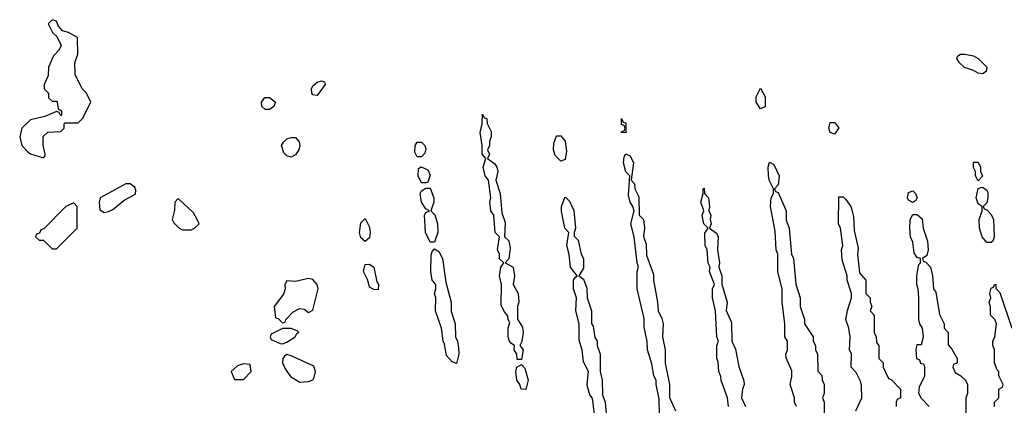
# Model space of a CAD drawing. Header units: inches. Extents: x 2380053 to 2584298, y 380219 to 546618.
# Tile 172 of 256: x 2463481 to 2468011, y 471695 to 473469. Entities that reach past the tile are written whole.
import ezdxf

# ---------------------------------------------------------------- set-up
doc = ezdxf.new("R2010")
doc.units = ezdxf.units.IN
doc.header["$MEASUREMENT"] = 0
doc.layers.add('C4467', color=7, linetype='Continuous')

msp = doc.modelspace()

# ---------------------------------------------------------------- linework, layer by layer
at = {"layer": 'C4467', "color": 2}
for points, elevation in [([(2463630, 473468.7), (2463611.3, 473450), (2463632, 473410), (2463651.6, 473391.6), (2463671.3, 473350), (2463662, 473330), (2463636.9, 473303.1), (2463614, 473250), (2463612.7, 473212.7), (2463594, 473170), (2463594, 473150), (2463614, 473130), (2463614, 473110), (2463630, 473094), (2463650, 473094), (2463654, 473090), (2463658, 473058), (2463674, 473050), (2463674, 473030), (2463670, 473026), (2463662, 473042), (2463650, 473046), (2463596.9, 473023.1), (2463530, 473008), (2463491.3, 472970), (2463481, 472930), (2463491.3, 472890), (2463519.8, 472859.8), (2463530, 472851.3), (2463590, 472834), (2463598, 472842), (2463598, 472850), (2463588.4, 472891.6), (2463588.9, 472931.1), (2463610, 472952), (2463670, 472954), (2463686, 472970), (2463686, 472990), (2463690, 472994), (2463750, 472994), (2463770, 473014), (2463808, 473090), (2463788, 473130), (2463768, 473150), (2463736.4, 473216.4), (2463735.3, 473270), (2463748, 473310), (2463747.3, 473387.3), (2463706, 473410), (2463678, 473418), (2463659, 473439), (2463650, 473462)], 58), ([(2467910, 473219.6), (2467890, 473222), (2467870, 473234.7), (2467828.2, 473248.2), (2467804.5, 473270), (2467792, 473290), (2467797.5, 473302.5), (2467809.7, 473310.3), (2467830, 473310.3), (2467870, 473301.7), (2467890.2, 473290.2), (2467930.3, 473250), (2467927.3, 473230)], 54), ([(2464850, 473120.7), (2464830, 473123.7), (2464824.5, 473130), (2464823.7, 473150), (2464830, 473164.7), (2464850, 473180.7), (2464870, 473186.8), (2464883.6, 473183.6), (2464886.8, 473170)], 54), ([(2466890, 473058), (2466869.6, 473089.6), (2466870, 473114), (2466890, 473154), (2466910, 473114), (2466910, 473068)], 54), ([(2464610, 473055.3), (2464595.3, 473070), (2464594, 473090), (2464609.4, 473110.6), (2464630, 473110.8), (2464658, 473090), (2464650, 473068.7), (2464630, 473055.3)], 54), ([(2465770, 471906), (2465768, 471930), (2465755.3, 471950), (2465758, 471970), (2465741.2, 471981.2), (2465733.2, 471993.2), (2465728.7, 472010), (2465728.7, 472050), (2465735.3, 472075.3), (2465728, 472090), (2465727.3, 472107.3), (2465710, 472126), (2465696.4, 472156.4), (2465698, 472250), (2465689, 472291), (2465694, 472330), (2465708, 472350), (2465689, 472369), (2465688.7, 472390), (2465679, 472410), (2465688, 472470), (2465668.7, 472490), (2465662, 472570), (2465648.7, 472590), (2465644, 472630), (2465648.7, 472650), (2465638, 472730), (2465622, 472750), (2465614, 472790), (2465626, 472830), (2465608, 472850), (2465608.7, 472890), (2465599.3, 472950), (2465609, 472990), (2465610, 473034), (2465618, 473018), (2465630, 473014), (2465631.3, 472991.3), (2465650, 472954), (2465650.7, 472929.3), (2465642, 472910), (2465642, 472890), (2465634, 472870), (2465642, 472850), (2465634, 472830), (2465666.4, 472806.4), (2465676, 472790), (2465681, 472770), (2465671.3, 472730), (2465691.3, 472670), (2465699.6, 472579.6), (2465715.3, 472535.3), (2465712, 472470), (2465730.8, 472450.8), (2465738, 472418), (2465731.3, 472368.7), (2465714, 472350), (2465750.7, 472330.7), (2465757.3, 472290), (2465752, 472250), (2465774.8, 472210), (2465777.3, 472170), (2465771, 472150), (2465771.6, 472091.6), (2465794, 472054), (2465797.3, 472030), (2465791, 471989), (2465782, 471970), (2465798, 471950), (2465790, 471906)], 54), ([(2466270, 472948), (2466249.4, 472949.4), (2466250, 472954), (2466262, 472958), (2466266, 472970), (2466262, 472982), (2466250, 472986), (2466250, 473014), (2466258, 472998), (2466270, 472994)], 54), ([(2467230, 472942), (2467209.2, 472950), (2467203.7, 472970), (2467210, 472996), (2467230, 472996), (2467250, 472972)], 54), ([(2465970, 472818), (2465944.5, 472844.5), (2465937, 472870), (2465938.6, 472901.4), (2465950, 472934), (2465970, 472934), (2465990.5, 472910.5), (2465996.3, 472863.7), (2465990, 472826)], 54), ([(2464730, 472837), (2464710, 472842.7), (2464695.9, 472855.9), (2464686, 472890), (2464694, 472906), (2464710, 472920.7), (2464730, 472927.3), (2464750, 472926.8), (2464766.2, 472906.2), (2464770.4, 472890), (2464766, 472870), (2464750, 472847)], 54), ([(2465310, 472838), (2465299, 472859), (2465301.2, 472890), (2465310, 472904.7), (2465330, 472904.7), (2465344.7, 472890), (2465350, 472874), (2465345.4, 472854.6), (2465330, 472838)], 54), ([(2467890, 472728), (2467878, 472750), (2467878, 472770), (2467869.5, 472789.5), (2467870, 472814), (2467890, 472814), (2467902, 472790), (2467902, 472770), (2467910.9, 472749.1)], 54), ([(2465330, 472718), (2465314, 472750), (2465316.4, 472783.6), (2465328.4, 472791.6), (2465358, 472778), (2465370, 472754), (2465358, 472722), (2465350, 472718)], 54), ([(2463990, 472714), (2463970, 472714), (2463852, 472650), (2463846, 472630), (2463850, 472594), (2463870, 472582), (2463890, 472586.8), (2463910, 472596), (2463962, 472638), (2464013.8, 472666.2), (2464016, 472684), (2464010, 472699)], 58), ([(2465370, 472446), (2465348.7, 472490), (2465344, 472570), (2465350, 472582), (2465366, 472590), (2465350, 472598), (2465329.3, 472629.3), (2465324, 472670), (2465330, 472682), (2465350, 472694), (2465370, 472694), (2465386.8, 472650), (2465386, 472630), (2465372, 472590), (2465390.7, 472570.7), (2465402.8, 472530), (2465404.7, 472490), (2465390, 472446)], 54), ([(2467590, 472628), (2467570, 472638), (2467565.2, 472650), (2467570, 472674), (2467590, 472682), (2467602, 472670), (2467610.8, 472650), (2467603.6, 472636.4)], 54), ([(2467930, 472444), (2467909.3, 472470), (2467897, 472510), (2467896, 472550), (2467909, 472590), (2467908.7, 472608.7), (2467890, 472622), (2467881.6, 472650), (2467890, 472692), (2467903.1, 472696.9), (2467910, 472698), (2467930, 472684.7), (2467934.9, 472674.9), (2467935.5, 472650), (2467930, 472626), (2467914, 472610), (2467918, 472598), (2467930, 472594), (2467950, 472572), (2467960.7, 472550), (2467964, 472470), (2467958, 472450), (2467950, 472444)], 54), ([(2463730, 472626), (2463694, 472610), (2463592.7, 472507.3), (2463578, 472502), (2463572.7, 472487.3), (2463558, 472482), (2463554, 472470), (2463570, 472454), (2463590, 472454), (2463630, 472414), (2463650, 472414), (2463746, 472510), (2463746, 472610)], 58), ([(2464210, 472646), (2464194, 472630), (2464192.7, 472592.7), (2464182, 472550), (2464190, 472534), (2464214, 472510), (2464230, 472502), (2464270, 472502), (2464286, 472510), (2464306, 472530), (2464298, 472550), (2464280.4, 472580.4)], 58), ([(2465070, 472448), (2465050, 472466), (2465043.7, 472490), (2465050, 472534), (2465070, 472554), (2465090, 472514), (2465094, 472490), (2465090, 472466)], 54), ([(2465490, 471888), (2465470, 471895.3), (2465444.5, 471924.5), (2465436, 471976), (2465429, 471990), (2465422, 472050), (2465394, 472130), (2465395.3, 472190), (2465388.7, 472210), (2465395.3, 472230), (2465395.3, 472250), (2465379, 472270), (2465373.2, 472310), (2465374.6, 472385.4), (2465378, 472402), (2465390, 472414), (2465410, 472402), (2465426, 472370), (2465442, 472262), (2465466, 472170), (2465466.8, 472126.8), (2465484.7, 472070), (2465486, 472010), (2465496, 471990), (2465499.8, 471959.8), (2465500.7, 471930)], 54), ([(2465130, 472226), (2465110, 472228), (2465090, 472238), (2465082, 472270), (2465062.7, 472310), (2465070, 472342), (2465090, 472344.7), (2465110.8, 472330.8), (2465123.6, 472263.6), (2465132, 472250)], 54), ([(2464810, 472277.6), (2464750, 472265.2), (2464710, 472268), (2464701, 472250), (2464702.8, 472230), (2464694.4, 472205.6), (2464652, 472150), (2464658, 472098), (2464670, 472094), (2464690, 472074), (2464702, 472078), (2464706, 472090), (2464737.2, 472122.8), (2464762, 472138), (2464770, 472141), (2464790, 472138), (2464810, 472122), (2464830, 472132), (2464854.3, 472230), (2464849.7, 472250), (2464830, 472273.3)], 58), ([(2464730, 472048), (2464690, 472048), (2464638, 472022), (2464634, 472010), (2464638, 471998), (2464679.6, 471979.6), (2464690, 471978), (2464710, 471986), (2464748, 472010), (2464755.3, 472024.7), (2464766, 472030), (2464758, 472038)], 58), ([(2464710, 471929), (2464698.8, 471921.2), (2464691, 471910), (2464690.8, 471890), (2464702.5, 471862.5), (2464727.3, 471827.3), (2464770, 471802), (2464810, 471804.7), (2464830, 471812), (2464835.5, 471824.5), (2464841.2, 471850), (2464834.8, 471874.8), (2464730, 471922.7)], 58), ([(2464510, 471886), (2464483.6, 471876.4), (2464454, 471850), (2464470, 471814), (2464510, 471814), (2464546, 471850), (2464542, 471882)], 58), ([(2465810, 471768), (2465788.9, 471768.9), (2465782, 471790), (2465768.7, 471810), (2465764, 471850), (2465768.9, 471871.1), (2465790, 471882), (2465805.4, 471865.4), (2465821, 471810)], 54)]:
    msp.add_lwpolyline(points, close=True, dxfattribs=dict(at, elevation=elevation))
at = {"layer": 'C4467', "color": 2, "elevation": 54}
for points in [[(2466424, 471650), (2466423.1, 471723.1), (2466409, 471790), (2466409, 471810), (2466399, 471830), (2466390, 471886), (2466368.7, 471950), (2466368.4, 471988.4), (2466354.6, 472054.6), (2466354, 472094), (2466322, 472230), (2466322, 472310), (2466328, 472330), (2466322, 472350), (2466308.7, 472470), (2466293.2, 472530), (2466308, 472590), (2466302, 472610), (2466289.2, 472629.2), (2466282, 472662), (2466288, 472750), (2466269.3, 472769.3), (2466259.3, 472810), (2466262.7, 472837.3), (2466270, 472852), (2466290, 472842), (2466304.7, 472810), (2466294, 472730), (2466310, 472714), (2466311.3, 472690), (2466330, 472654), (2466331.3, 472570), (2466350.7, 472550), (2466356.3, 472510), (2466351.1, 472471.1), (2466363.6, 472436.4), (2466365.4, 472385.4), (2466396.3, 472296.3), (2466397.3, 472270), (2466416, 472170), (2466418, 472130), (2466434.8, 472094.8), (2466441, 472070), (2466438, 472010), (2466451.3, 471950), (2466451.1, 471888.9), (2466470.7, 471790.7), (2466471.1, 471731.1), (2466498.8, 471670)], [(2467055.3, 471690), (2467046, 471710), (2467046, 471730), (2467026, 471790), (2467033.2, 471826.8), (2467032.9, 471852.9), (2467007.3, 471912.7), (2467006, 471930), (2467014, 471950), (2467014, 471990), (2467002, 472010), (2467002, 472070), (2466988.9, 472171.1), (2466988.7, 472230), (2466969.1, 472309.1), (2466969, 472390), (2466961.2, 472410), (2466956.5, 472496.5), (2466936, 472610), (2466939, 472650), (2466948.7, 472670), (2466948.7, 472690), (2466930, 472728), (2466926, 472750), (2466924, 472790), (2466930, 472814), (2466950, 472802), (2466974.8, 472750), (2466971.1, 472708.9), (2466954, 472690), (2466958, 472678), (2466970, 472674), (2467006.8, 472590), (2467006.8, 472546.8), (2467021, 472510), (2467031.3, 472390), (2467041, 472370), (2467051.6, 472251.6), (2467071.3, 472190), (2467071.3, 472150), (2467092, 472090), (2467092, 472070), (2467132, 472010), (2467132, 471990), (2467142, 471970), (2467142, 471950), (2467152, 471930), (2467152.7, 471852.7), (2467171.6, 471831.6), (2467172.7, 471812.7), (2467182, 471790), (2467182, 471750), (2467174, 471730), (2467182, 471710), (2467182, 471630)], [(2466742, 471690), (2466738, 471730), (2466708.4, 471808.4), (2466707.3, 471827.3), (2466698, 471850), (2466694.6, 471894.6), (2466688, 471910), (2466688, 471970), (2466695.3, 471990), (2466688, 472010), (2466682, 472130), (2466668.7, 472190), (2466668.7, 472230), (2466678, 472250), (2466655.3, 472310), (2466658, 472330), (2466649.1, 472349.1), (2466644, 472410), (2466634, 472430), (2466633.6, 472486.4), (2466648, 472510), (2466629.2, 472529.2), (2466621.2, 472570), (2466628.7, 472590), (2466615.3, 472630), (2466626, 472670), (2466626, 472690), (2466630, 472694), (2466632, 472670), (2466650.8, 472650), (2466654.8, 472610), (2466651, 472590), (2466661, 472570), (2466658, 472550), (2466662, 472530), (2466654, 472510), (2466686.4, 472486.4), (2466694, 472470), (2466691, 472410), (2466701, 472350), (2466698, 472330), (2466711.3, 472290), (2466711.6, 472251.6), (2466736, 472170), (2466731.6, 472131.6), (2466755.3, 472075.3), (2466758, 471990), (2466774, 471954), (2466790, 471874), (2466812.7, 471807.3), (2466814, 471790), (2466806.8, 471770), (2466802, 471730), (2466821, 471690)], [(2466125.2, 471650), (2466118, 471718), (2466115.3, 471730), (2466103.7, 471743.7), (2466094.8, 471774.8), (2466092.3, 471790), (2466098, 471850), (2466075.5, 471895.5), (2466068.4, 471948.4), (2466055.3, 471995.3), (2466055.3, 472070), (2466039, 472130), (2466042, 472190), (2466029, 472230), (2466028.7, 472270), (2466036.4, 472283.6), (2466046, 472290), (2466015.3, 472330), (2466008.9, 472388.9), (2465999, 472430), (2466008, 472490), (2465989.2, 472509.2), (2465973.6, 472586.4), (2465974, 472610), (2465988.4, 472651.6), (2465992, 472652), (2466010, 472634), (2466030.7, 472590.7), (2466038, 472510), (2466032, 472490), (2466032.7, 472472.7), (2466050, 472454), (2466064.7, 472390), (2466074.8, 472370), (2466074.4, 472325.6), (2466054, 472290), (2466075.3, 472275.3), (2466090, 472234), (2466091.3, 472190), (2466111.3, 472130), (2466111.6, 472071.6), (2466118.8, 472058.8), (2466126.8, 472006.8), (2466138, 471990), (2466138, 471970), (2466152, 471930), (2466151.3, 471850), (2466160.7, 471810), (2466162.8, 471742.8), (2466174.8, 471710), (2466183.5, 471603.5)], [(2467328, 471670), (2467355.3, 471730), (2467354.6, 471785.4), (2467350, 471806), (2467330, 471846), (2467306, 471870), (2467308, 471930), (2467298, 471950), (2467302, 472010), (2467295.3, 472050), (2467282, 472090), (2467288.9, 472131.1), (2467308, 472190), (2467308, 472210), (2467288, 472270), (2467288, 472290), (2467264.7, 472364.7), (2467262, 472410), (2467268.7, 472430), (2467258, 472510), (2467248.7, 472530), (2467250, 472654), (2467270, 472654), (2467282, 472642), (2467304.7, 472610), (2467310, 472594), (2467316.9, 472563.1), (2467319.6, 472499.6), (2467338, 472418), (2467336, 472390), (2467344.7, 472304.7), (2467374, 472270), (2467374, 472210), (2467394, 472190), (2467394, 472170), (2467402, 472150), (2467394, 472130), (2467412, 472110), (2467412, 472030), (2467422, 472010), (2467423.6, 471983.6), (2467434, 471970), (2467434, 471910), (2467454, 471890), (2467454, 471870), (2467478, 471818), (2467490, 471814), (2467534, 471770), (2467534, 471730), (2467518, 471722), (2467514, 471710), (2467514, 471690)], [(2467666, 471690), (2467630, 471726), (2467618, 471750), (2467620.4, 471779.6), (2467646, 471830), (2467646, 471870), (2467642, 471882), (2467627.3, 471887.3), (2467622, 471902), (2467608.4, 471908.4), (2467606, 471950), (2467610, 471974), (2467630, 471974), (2467639, 472010), (2467634, 472050), (2467622, 472070), (2467618, 472090), (2467618, 472190), (2467615.3, 472230), (2467608.7, 472250), (2467608.7, 472290), (2467618, 472342), (2467626, 472350), (2467626, 472370), (2467610, 472375.3), (2467596.5, 472396.5), (2467590, 472446), (2467579, 472470), (2467576, 472510), (2467577.2, 472550), (2467590, 472572), (2467610, 472572), (2467633.2, 472553.2), (2467637.3, 472510), (2467657.3, 472450), (2467660.7, 472410), (2467655.3, 472384.7), (2467634, 472370), (2467638, 472358), (2467650, 472354), (2467672, 472330), (2467681, 472290), (2467684.7, 472230), (2467695.3, 472215.3), (2467712.7, 472112.7), (2467734, 472070), (2467734, 472050), (2467752, 472030), (2467752.7, 471972.7), (2467770, 471954), (2467794, 471910), (2467794, 471890), (2467778, 471882), (2467774, 471870), (2467785.4, 471845.4), (2467811.1, 471831.1), (2467832, 471810), (2467842, 471790), (2467842, 471750), (2467834, 471730), (2467834, 471650)], [(2467966, 471690), (2467966, 471710), (2467986, 471730), (2467986, 471770), (2468002, 471778), (2468006, 471790), (2467986, 471830), (2467986, 471850), (2467978, 471858), (2467966, 471890), (2467966, 471950), (2467958, 471970), (2467958, 471990), (2467968, 472010), (2467975.3, 472070), (2467968, 472090), (2467948, 472110), (2467947.3, 472147.3), (2467942, 472170), (2467948.7, 472190), (2467944, 472210), (2467950, 472234), (2467962, 472238), (2467966, 472250), (2467972, 472250), (2467972.7, 472232.7), (2467990, 472214), (2468046, 472050)]]:
    msp.add_lwpolyline(points, dxfattribs=at)

doc.saveas('drawing.dxf')
